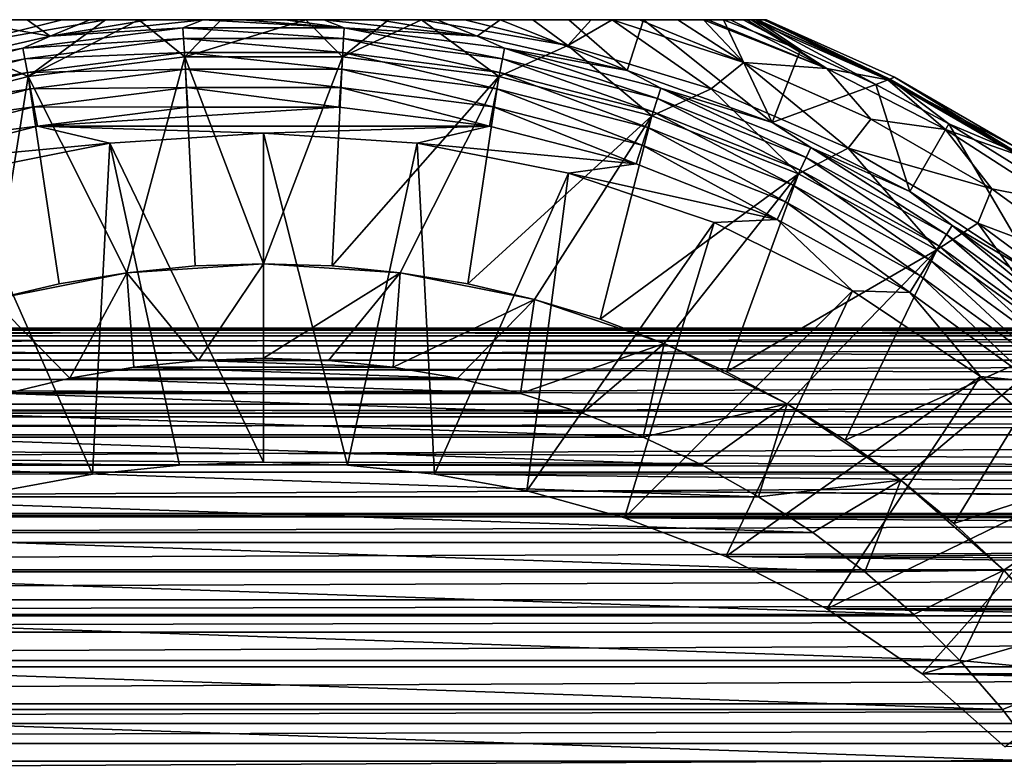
# Model space of a CAD drawing. Header units: metres. Extents: x -109 to 109, y -108 to 40.
# Tile 116 of 216: x -4 to 12, y -32 to -20. Entities that reach past the tile are written whole.
import ezdxf

# ---------------------------------------------------------------- set-up
doc = ezdxf.new("R2010")
doc.units = ezdxf.units.M
doc.layers.add('solid_K_24_42_18_000C86_XXX', color=7, linetype='CONTINUOUS')

msp = doc.modelspace()

# ---------------------------------------------------------------- linework, layer by layer
at = {"layer": 'solid_K_24_42_18_000C86_XXX'}
for points in [[(-7.98436, -20.5, -62.825005), (7.98436, -20.5, -62.825005), (7.951397, -20.5, -63.233582)], [(-7.98436, -20.5, -52.646069), (7.98436, -20.5, -62.825005), (-7.98436, -20.5, -62.825005)], [(7.98436, -20.5, -52.646069), (7.98436, -20.5, -62.825005), (-7.98436, -20.5, -52.646069)], [(-7.951398, -20.5, -63.23357), (-7.98436, -20.5, -62.825005), (7.951397, -20.5, -63.233582)], [(7.98436, -20.5, -52.646069), (-7.98436, -20.5, -52.646069), (-7.945358, -20.5, -52.201653)], [(-7.951398, -20.5, -63.23357), (7.951397, -20.5, -63.233582), (7.850444, -20.5, -63.645241)], [(-7.951398, -20.5, -63.23357), (7.850444, -20.5, -63.645241), (-7.850445, -20.5, -63.645237)], [(7.945358, -20.5, -52.201653), (-7.945358, -20.5, -52.201653), (-7.825576, -20.5, -51.753395)], [(7.945358, -20.5, -52.201653), (7.98436, -20.5, -52.646069), (-7.945358, -20.5, -52.201653)], [(-7.850445, -20.5, -63.645237), (7.850444, -20.5, -63.645241), (7.744191, -20.5, -63.91909)], [(-7.850445, -20.5, -63.645237), (7.744191, -20.5, -63.91909), (-7.74419, -20.5, -63.91909)], [(7.825576, -20.5, -51.753395), (-7.825576, -20.5, -51.753395), (-7.818035, -20.5, -51.732662)], [(7.825576, -20.5, -51.753395), (7.945358, -20.5, -52.201653), (-7.825576, -20.5, -51.753395)], [(7.818035, -20.5, -51.732662), (-7.818035, -20.5, -51.732662), (-7.616096, -20.5, -51.298035)], [(7.818035, -20.5, -51.732662), (7.825576, -20.5, -51.753395), (-7.818035, -20.5, -51.732662)], [(-7.74419, -20.5, -63.91909), (7.744191, -20.5, -63.91909), (7.675124, -20.5, -64.062935)], [(-7.675122, -20.5, -64.062935), (-7.74419, -20.5, -63.91909), (7.675124, -20.5, -64.062935)], [(-7.675122, -20.5, -64.062935), (7.675124, -20.5, -64.062935), (7.415432, -20.5, -64.486526)], [(-7.415428, -20.5, -64.486534), (-7.675122, -20.5, -64.062935), (7.415432, -20.5, -64.486526)], [(7.616096, -20.5, -51.298035), (-7.616096, -20.5, -51.298035), (-7.30151, -20.5, -50.834335)], [(7.616096, -20.5, -51.298035), (7.818035, -20.5, -51.732662), (-7.616096, -20.5, -51.298035)], [(-7.415428, -20.5, -64.486534), (7.415432, -20.5, -64.486526), (7.05649, -20.5, -64.915939)], [(-7.415428, -20.5, -64.486534), (7.05649, -20.5, -64.915939), (-7.056485, -20.5, -64.915939)], [(7.30151, -20.5, -50.834335), (7.616096, -20.5, -51.298035), (-7.30151, -20.5, -50.834335)], [(-6.03167, -20.5, -49.36911), (7.30151, -20.5, -50.834335), (-7.30151, -20.5, -50.834335)], [(-7.056485, -20.5, -64.915939), (7.05649, -20.5, -64.915939), (6.985104, -20.5, -64.988556)], [(-7.056485, -20.5, -64.915939), (6.985104, -20.5, -64.988556), (-6.985104, -20.5, -64.988556)], [(-6.985104, -20.5, -64.988556), (6.985104, -20.5, -64.988556), (6.580109, -20.5, -65.346626)], [(-6.58011, -20.5, -65.346626), (-6.985104, -20.5, -64.988556), (6.580109, -20.5, -65.346626)], [(-6.58011, -20.5, -65.346626), (6.580109, -20.5, -65.346626), (5.967062, -20.5, -65.769348)], [(-5.967086, -20.5, -65.769333), (-6.58011, -20.5, -65.346626), (5.967062, -20.5, -65.769348)], [(-6.03167, -20.5, -49.36911), (6.03168, -20.5, -49.369122), (7.30151, -20.5, -50.834335)], [(-6.03167, -20.5, -49.36911), (-4.848854, -20.5, -48.237701), (6.03168, -20.5, -49.369122)], [(-5.967086, -20.5, -65.769333), (5.967062, -20.5, -65.769348), (5.537982, -20.5, -66.007202)], [(-5.967086, -20.5, -65.769333), (5.537982, -20.5, -66.007202), (-5.537979, -20.5, -66.007202)], [(-4.848854, -20.5, -48.237701), (-5.772652, -21.306267, -46.209816), (-3.389097, -20.75943, -46.209816)], [(-5.537979, -20.5, -66.007202), (5.537982, -20.5, -66.007202), (5.202626, -20.5, -66.168602)], [(-5.202712, -20.5, -66.168564), (-5.537979, -20.5, -66.007202), (5.202626, -20.5, -66.168602)], [(-4.278291, -20.5, -66.525742), (-5.202712, -20.5, -66.168564), (5.202626, -20.5, -66.168602)], [(-4.848854, -20.5, -48.237701), (-3.389097, -20.75943, -46.209816), (-3.756423, -20.5, -47.400257)], [(-4.848854, -20.5, -48.237701), (4.848826, -20.5, -48.237679), (6.03168, -20.5, -49.369122)], [(-4.848854, -20.5, -48.237701), (-3.756423, -20.5, -47.400257), (4.848826, -20.5, -48.237679)], [(-4.832543, -20.911922, -66.942169), (-2.509937, -20.5, -66.953346), (-3.738211, -21.403618, -67.77475)], [(-3.197589, -20.5, -66.820038), (-2.509937, -20.5, -66.953346), (-4.832543, -20.911922, -66.942169)], [(-4.278291, -20.5, -66.525742), (-3.197589, -20.5, -66.820038), (-4.832543, -20.911922, -66.942169)], [(-4.278291, -20.5, -66.525742), (5.202626, -20.5, -66.168602), (4.278068, -20.5, -66.525818)], [(-4.278291, -20.5, -66.525742), (4.278068, -20.5, -66.525818), (-3.197589, -20.5, -66.820038)], [(-3.824525, -20.951136, -45.917889), (-1.281579, -20.629887, -45.917889), (-3.389097, -20.75943, -46.209816)], [(-1.270839, -20.800581, -45.654289), (-1.281579, -20.629887, -45.917889), (-3.824525, -20.951136, -45.917889)], [(-3.756423, -20.5, -47.400257), (-3.389097, -20.75943, -46.209816), (-2.756367, -20.5, -46.814617)], [(-3.756423, -20.5, -47.400257), (3.756318, -20.5, -47.400185), (4.848826, -20.5, -48.237679)], [(-3.756423, -20.5, -47.400257), (-2.756367, -20.5, -46.814617), (3.756318, -20.5, -47.400185)], [(-1.98205, -20.5, -67.030693), (-1.252655, -21.089619, -67.77475), (-3.738211, -21.403618, -67.77475)], [(-2.509937, -20.5, -66.953346), (-1.98205, -20.5, -67.030693), (-3.738211, -21.403618, -67.77475)], [(-1.281579, -20.629887, -45.917889), (-0.95742, -20.5, -46.209816), (-3.389097, -20.75943, -46.209816)], [(-1.832801, -20.5, -46.431576), (-3.389097, -20.75943, -46.209816), (-0.95742, -20.5, -46.209816)], [(-2.756367, -20.5, -46.814617), (-3.389097, -20.75943, -46.209816), (-1.832801, -20.5, -46.431576)], [(-3.197589, -20.5, -66.820038), (4.278068, -20.5, -66.525818), (3.197162, -20.5, -66.820137)], [(-3.197589, -20.5, -66.820038), (3.197162, -20.5, -66.820137), (2.509918, -20.5, -66.953354)], [(-3.197589, -20.5, -66.820038), (2.509918, -20.5, -66.953354), (-2.509937, -20.5, -66.953346)], [(-2.756367, -20.5, -46.814617), (2.756248, -20.5, -46.814556), (3.756318, -20.5, -47.400185)], [(-2.756367, -20.5, -46.814617), (-1.832801, -20.5, -46.431576), (2.756248, -20.5, -46.814556)], [(-2.509937, -20.5, -66.953346), (2.509918, -20.5, -66.953354), (1.98117, -20.5, -67.0308)], [(-2.509937, -20.5, -66.953346), (1.98117, -20.5, -67.0308), (-1.98205, -20.5, -67.030693)], [(-1.98205, -20.5, -67.030693), (-0.672642, -20.5, -67.14093), (-1.252655, -21.089619, -67.77475)], [(-1.98205, -20.5, -67.030693), (1.98117, -20.5, -67.0308), (-0.672642, -20.5, -67.14093)], [(-1.832801, -20.5, -46.431576), (-0.95742, -20.5, -46.209816), (1.832732, -20.5, -46.431553)], [(-1.832801, -20.5, -46.431576), (1.832732, -20.5, -46.431553), (2.756248, -20.5, -46.814556)], [(-1.281579, -20.629887, -45.917889), (1.281579, -20.629887, -45.917889), (-0.95742, -20.5, -46.209816)], [(1.27084, -20.800581, -45.654289), (1.281579, -20.629887, -45.917889), (-1.281579, -20.629887, -45.917889)], [(-1.270839, -20.800581, -45.654289), (1.27084, -20.800581, -45.654289), (-1.281579, -20.629887, -45.917889)], [(0.671031, -20.5, -67.140991), (1.252657, -21.089619, -67.77475), (-1.252655, -21.089619, -67.77475)], [(-0.672642, -20.5, -67.14093), (0.671031, -20.5, -67.140991), (-1.252655, -21.089619, -67.77475)], [(0.95742, -20.5, -46.209816), (-0.95742, -20.5, -46.209816), (-0.340565, -20.5, -46.143326)], [(1.281579, -20.629887, -45.917889), (-0.340565, -20.5, -46.143326), (-0.95742, -20.5, -46.209816)], [(1.832732, -20.5, -46.431553), (-0.95742, -20.5, -46.209816), (0.95742, -20.5, -46.209816)], [(-0.672642, -20.5, -67.14093), (1.98117, -20.5, -67.0308), (0.671031, -20.5, -67.140991)], [(0.95742, -20.5, -46.209816), (-0.340565, -20.5, -46.143326), (0.34091, -20.5, -46.143333)], [(1.281579, -20.629887, -45.917889), (0.34091, -20.5, -46.143333), (-0.340565, -20.5, -46.143326)], [(1.281579, -20.629887, -45.917889), (0.95742, -20.5, -46.209816), (0.34091, -20.5, -46.143333)], [(0.671031, -20.5, -67.140991), (1.98117, -20.5, -67.0308), (1.252657, -21.089619, -67.77475)], [(1.281579, -20.629887, -45.917889), (3.389097, -20.75943, -46.209816), (0.95742, -20.5, -46.209816)], [(1.832732, -20.5, -46.431553), (0.95742, -20.5, -46.209816), (3.389097, -20.75943, -46.209816)], [(2.509918, -20.5, -66.953354), (3.738214, -21.403618, -67.77475), (1.252657, -21.089619, -67.77475)], [(1.98117, -20.5, -67.0308), (2.509918, -20.5, -66.953354), (1.252657, -21.089619, -67.77475)], [(1.27084, -20.800581, -45.654289), (3.792478, -21.119137, -45.654289), (1.281579, -20.629887, -45.917889)], [(1.281579, -20.629887, -45.917889), (3.824526, -20.951136, -45.917889), (3.389097, -20.75943, -46.209816)], [(3.792478, -21.119137, -45.654289), (3.824526, -20.951136, -45.917889), (1.281579, -20.629887, -45.917889)], [(1.832732, -20.5, -46.431553), (3.389097, -20.75943, -46.209816), (2.756248, -20.5, -46.814556)], [(4.832469, -20.911905, -66.942169), (3.738214, -21.403618, -67.77475), (2.509918, -20.5, -66.953354)], [(4.832469, -20.911905, -66.942169), (2.509918, -20.5, -66.953354), (3.197162, -20.5, -66.820137)], [(2.756248, -20.5, -46.814556), (3.389097, -20.75943, -46.209816), (3.756318, -20.5, -47.400185)], [(4.832469, -20.911905, -66.942169), (3.197162, -20.5, -66.820137), (4.278068, -20.5, -66.525818)], [(3.756318, -20.5, -47.400185), (3.389097, -20.75943, -46.209816), (5.772652, -21.306267, -46.209816)], [(3.756318, -20.5, -47.400185), (5.772652, -21.306267, -46.209816), (4.848826, -20.5, -48.237679)], [(4.832469, -20.911905, -66.942169), (4.278068, -20.5, -66.525818), (5.202626, -20.5, -66.168602)], [(4.832469, -20.911905, -66.942169), (5.202626, -20.5, -66.168602), (5.537982, -20.5, -66.007202)], [(7.105735, -21.599154, -66.942169), (4.832469, -20.911905, -66.942169), (5.537982, -20.5, -66.007202)], [(4.848826, -20.5, -48.237679), (5.772652, -21.306267, -46.209816), (6.03168, -20.5, -49.369122)], [(7.623529, -21.179518, -66.004898), (5.537982, -20.5, -66.007202), (5.967062, -20.5, -65.769348)], [(7.105735, -21.599154, -66.942169), (5.537982, -20.5, -66.007202), (7.623529, -21.179518, -66.004898)], [(6.03168, -20.5, -49.369122), (5.772652, -21.306267, -46.209816), (8.074237, -22.132744, -46.209816)], [(7.623529, -21.179518, -66.004898), (5.967062, -20.5, -65.769348), (6.580109, -20.5, -65.346626)], [(6.03168, -20.5, -49.369122), (8.074237, -22.132744, -46.209816), (7.30151, -20.5, -50.834335)], [(7.623529, -21.179518, -66.004898), (6.580109, -20.5, -65.346626), (6.985104, -20.5, -64.988556)], [(8.945382, -21.276709, -64.989166), (6.985104, -20.5, -64.988556), (7.05649, -20.5, -64.915939)], [(7.623529, -21.179518, -66.004898), (6.985104, -20.5, -64.988556), (8.945382, -21.276709, -64.989166)], [(8.945382, -21.276709, -64.989166), (7.05649, -20.5, -64.915939), (7.415432, -20.5, -64.486526)], [(8.527224, -20.978798, -50.834335), (7.30151, -20.5, -50.834335), (8.074237, -22.132744, -46.209816)], [(8.527224, -20.978798, -50.834335), (7.616096, -20.5, -51.298035), (7.30151, -20.5, -50.834335)], [(8.945382, -21.276709, -64.989166), (7.415432, -20.5, -64.486526), (7.675124, -20.5, -64.062935)], [(8.527224, -20.978798, -50.834335), (7.818035, -20.5, -51.732662), (7.616096, -20.5, -51.298035)], [(8.945382, -21.276709, -64.989166), (7.675124, -20.5, -64.062935), (7.744191, -20.5, -63.91909)], [(9.911462, -21.455734, -63.920048), (7.744191, -20.5, -63.91909), (7.850444, -20.5, -63.645241)], [(8.945382, -21.276709, -64.989166), (7.744191, -20.5, -63.91909), (9.911462, -21.455734, -63.920048)], [(9.945827, -21.443693, -51.732384), (7.825576, -20.5, -51.753395), (7.818035, -20.5, -51.732662)], [(9.721756, -21.530806, -50.834335), (7.818035, -20.5, -51.732662), (8.527224, -20.978798, -50.834335)], [(9.945827, -21.443693, -51.732384), (7.818035, -20.5, -51.732662), (9.721756, -21.530806, -50.834335)], [(9.945827, -21.443693, -51.732384), (7.945358, -20.5, -52.201653), (7.825576, -20.5, -51.753395)], [(9.911462, -21.455734, -63.920048), (7.850444, -20.5, -63.645241), (7.951397, -20.5, -63.233582)], [(9.945827, -21.443693, -51.732384), (7.98436, -20.5, -52.646069), (7.945358, -20.5, -52.201653)], [(9.911462, -21.455734, -63.920048), (7.951397, -20.5, -63.233582), (7.98436, -20.5, -62.825005)], [(9.911462, -21.455734, -63.920048), (7.98436, -20.5, -62.825005), (10.019705, -21.41415, -62.825005)], [(10.019705, -21.41415, -52.646069), (10.019705, -21.41415, -62.825005), (7.98436, -20.5, -62.825005)], [(10.019705, -21.41415, -52.646069), (7.98436, -20.5, -62.825005), (7.98436, -20.5, -52.646069)], [(9.945827, -21.443693, -51.732384), (10.019705, -21.41415, -52.646069), (7.98436, -20.5, -52.646069)], [(-3.824525, -20.951136, -45.917889), (-3.389097, -20.75943, -46.209816), (-5.772652, -21.306267, -46.209816)], [(3.824526, -20.951136, -45.917889), (5.772652, -21.306267, -46.209816), (3.389097, -20.75943, -46.209816)], [(-4.832543, -20.911922, -66.942169), (-3.738211, -21.403618, -67.77475), (-6.164814, -22.026663, -67.77475)], [(-3.792477, -21.119137, -45.654289), (-1.270839, -20.800581, -45.654289), (-3.824525, -20.951136, -45.917889)], [(-1.256887, -21.022337, -45.432106), (-1.270839, -20.800581, -45.654289), (-3.792477, -21.119137, -45.654289)], [(1.256889, -21.022337, -45.432106), (1.27084, -20.800581, -45.654289), (-1.270839, -20.800581, -45.654289)], [(-1.256887, -21.022337, -45.432106), (1.256889, -21.022337, -45.432106), (-1.270839, -20.800581, -45.654289)], [(1.256889, -21.022337, -45.432106), (3.750843, -21.337397, -45.432106), (1.27084, -20.800581, -45.654289)], [(3.750843, -21.337397, -45.432106), (3.792478, -21.119137, -45.654289), (1.27084, -20.800581, -45.654289)], [(4.832469, -20.911905, -66.942169), (6.164816, -22.026665, -67.77475), (3.738214, -21.403618, -67.77475)], [(7.105735, -21.599154, -66.942169), (6.164816, -22.026665, -67.77475), (4.832469, -20.911905, -66.942169)], [(-6.307157, -21.588568, -45.917889), (-3.824525, -20.951136, -45.917889), (-5.772652, -21.306267, -46.209816)], [(-3.792477, -21.119137, -45.654289), (-3.824525, -20.951136, -45.917889), (-6.307157, -21.588568, -45.917889)], [(-3.750842, -21.337397, -45.432106), (-1.256887, -21.022337, -45.432106), (-3.792477, -21.119137, -45.654289)], [(-1.240335, -21.285423, -45.261086), (-1.256887, -21.022337, -45.432106), (-3.750842, -21.337397, -45.432106)], [(-3.738211, -21.403618, -67.77475), (-1.252655, -21.089619, -67.77475), (-2.170022, -24.517736, -71.099998)], [(-1.252655, -21.089619, -67.77475), (-1.087158, -24.411085, -71.099998), (-2.170022, -24.517736, -71.099998)], [(1.240337, -21.285423, -45.261086), (1.256889, -21.022337, -45.432106), (-1.256887, -21.022337, -45.432106)], [(-1.240335, -21.285423, -45.261086), (1.240337, -21.285423, -45.261086), (-1.256887, -21.022337, -45.432106)], [(-1.252655, -21.089619, -67.77475), (0, -24.3755, -71.099998), (-1.087158, -24.411085, -71.099998)], [(-1.252655, -21.089619, -67.77475), (1.252657, -21.089619, -67.77475), (0, -24.3755, -71.099998)], [(1.252657, -21.089619, -67.77475), (1.087158, -24.411085, -71.099998), (0, -24.3755, -71.099998)], [(1.252657, -21.089619, -67.77475), (3.738214, -21.403618, -67.77475), (1.087158, -24.411085, -71.099998)], [(1.240337, -21.285423, -45.261086), (3.701448, -21.596334, -45.261086), (1.256889, -21.022337, -45.432106)], [(3.701448, -21.596334, -45.261086), (3.750843, -21.337397, -45.432106), (1.256889, -21.022337, -45.432106)], [(3.792478, -21.119137, -45.654289), (6.254306, -21.751228, -45.654289), (3.824526, -20.951136, -45.917889)], [(3.824526, -20.951136, -45.917889), (6.307157, -21.588568, -45.917889), (5.772652, -21.306267, -46.209816)], [(6.254306, -21.751228, -45.654289), (6.307157, -21.588568, -45.917889), (3.824526, -20.951136, -45.917889)], [(9.721756, -21.530806, -50.834335), (8.527224, -20.978798, -50.834335), (8.074237, -22.132744, -46.209816)], [(-6.254305, -21.751226, -45.654289), (-3.792477, -21.119137, -45.654289), (-6.307157, -21.588568, -45.917889)], [(-3.750842, -21.337397, -45.432106), (-3.792477, -21.119137, -45.654289), (-6.254305, -21.751226, -45.654289)], [(3.750843, -21.337397, -45.432106), (6.185644, -21.962547, -45.432106), (3.792478, -21.119137, -45.654289)], [(6.185644, -21.962547, -45.432106), (6.254306, -21.751228, -45.654289), (3.792478, -21.119137, -45.654289)], [(9.28512, -22.542728, -66.942169), (7.105735, -21.599154, -66.942169), (7.623529, -21.179518, -66.004898)], [(9.645168, -22.080687, -66.004898), (7.623529, -21.179518, -66.004898), (8.945382, -21.276709, -64.989166)], [(9.28512, -22.542728, -66.942169), (7.623529, -21.179518, -66.004898), (9.645168, -22.080687, -66.004898)], [(-6.185643, -21.962547, -45.432106), (-3.750842, -21.337397, -45.432106), (-6.254305, -21.751226, -45.654289)], [(-3.701447, -21.596333, -45.261086), (-3.750842, -21.337397, -45.432106), (-6.185643, -21.962547, -45.432106)], [(-6.164814, -22.026663, -67.77475), (-3.738211, -21.403618, -67.77475), (-4.302684, -24.941952, -71.099998)], [(-3.738211, -21.403618, -67.77475), (-3.243383, -24.694956, -71.099998), (-4.302684, -24.941952, -71.099998)], [(-3.701447, -21.596333, -45.261086), (-1.240335, -21.285423, -45.261086), (-3.750842, -21.337397, -45.432106)], [(-3.738211, -21.403618, -67.77475), (-2.170022, -24.517736, -71.099998), (-3.243383, -24.694956, -71.099998)], [(-3.701447, -21.596333, -45.261086), (-1.22191, -21.578295, -45.148735), (-1.240335, -21.285423, -45.261086)], [(-1.240335, -21.285423, -45.261086), (-1.22191, -21.578295, -45.148735), (1.221911, -21.578295, -45.148735)], [(-1.240335, -21.285423, -45.261086), (1.221911, -21.578295, -45.148735), (1.240337, -21.285423, -45.261086)], [(3.738214, -21.403618, -67.77475), (2.170022, -24.517736, -71.099998), (1.087158, -24.411085, -71.099998)], [(1.240337, -21.285423, -45.261086), (1.221911, -21.578295, -45.148735), (3.646461, -21.884588, -45.148735)], [(1.240337, -21.285423, -45.261086), (3.646461, -21.884588, -45.148735), (3.701448, -21.596334, -45.261086)], [(3.738214, -21.403618, -67.77475), (3.243383, -24.694956, -71.099998), (2.170022, -24.517736, -71.099998)], [(3.738214, -21.403618, -67.77475), (6.164816, -22.026665, -67.77475), (3.243383, -24.694956, -71.099998)], [(3.701448, -21.596334, -45.261086), (6.104185, -22.213251, -45.261086), (3.750843, -21.337397, -45.432106)], [(6.104185, -22.213251, -45.261086), (6.185644, -21.962547, -45.432106), (3.750843, -21.337397, -45.432106)], [(6.307157, -21.588568, -45.917889), (8.074237, -22.132744, -46.209816), (5.772652, -21.306267, -46.209816)], [(10.828595, -22.244478, -64.989166), (8.945382, -21.276709, -64.989166), (9.911462, -21.455734, -63.920048)], [(9.645168, -22.080687, -66.004898), (8.945382, -21.276709, -64.989166), (10.828595, -22.244478, -64.989166)], [(9.911462, -21.455734, -63.920048), (10.019705, -21.41415, -62.825005), (11.951991, -22.529757, -62.825005)], [(11.963345, -22.608507, -51.732384), (10.019705, -21.41415, -52.646069), (9.945827, -21.443693, -51.732384)], [(11.951991, -22.529757, -52.646069), (11.951991, -22.529757, -62.825005), (10.019705, -21.41415, -62.825005)], [(10.019705, -21.41415, -52.646069), (11.951991, -22.529757, -52.646069), (10.019705, -21.41415, -62.825005)], [(11.963345, -22.608507, -51.732384), (11.951991, -22.529757, -52.646069), (10.019705, -21.41415, -52.646069)], [(9.721756, -21.530806, -50.834335), (8.074237, -22.132744, -46.209816), (10.261172, -23.227127, -46.209816)], [(9.945827, -21.443693, -51.732384), (9.721756, -21.530806, -50.834335), (10.88074, -22.154005, -50.834335)], [(10.88074, -22.154005, -50.834335), (9.721756, -21.530806, -50.834335), (10.261172, -23.227127, -46.209816)], [(11.970062, -22.644264, -63.920048), (9.911462, -21.455734, -63.920048), (11.951991, -22.529757, -62.825005)], [(10.828595, -22.244478, -64.989166), (9.911462, -21.455734, -63.920048), (11.970062, -22.644264, -63.920048)], [(11.963345, -22.608507, -51.732384), (9.945827, -21.443693, -51.732384), (10.88074, -22.154005, -50.834335)], [(-6.104184, -22.213251, -45.261086), (-3.701447, -21.596333, -45.261086), (-6.185643, -21.962547, -45.432106)], [(-6.104184, -22.213251, -45.261086), (-3.64646, -21.884586, -45.148735), (-3.701447, -21.596333, -45.261086)], [(-3.701447, -21.596333, -45.261086), (-3.64646, -21.884586, -45.148735), (-1.22191, -21.578295, -45.148735)], [(-1.202747, -21.887829, -45.099998), (-1.22191, -21.578295, -45.148735), (-3.64646, -21.884586, -45.148735)], [(1.202747, -21.887829, -45.099998), (1.221911, -21.578295, -45.148735), (-1.22191, -21.578295, -45.148735)], [(-1.202747, -21.887829, -45.099998), (1.202747, -21.887829, -45.099998), (-1.22191, -21.578295, -45.148735)], [(1.202747, -21.887829, -45.099998), (3.587973, -22.18914, -45.099998), (1.221911, -21.578295, -45.148735)], [(3.587973, -22.18914, -45.099998), (3.646461, -21.884588, -45.148735), (1.221911, -21.578295, -45.148735)], [(3.701448, -21.596334, -45.261086), (3.646461, -21.884588, -45.148735), (6.013504, -22.49234, -45.148735)], [(3.701448, -21.596334, -45.261086), (6.013504, -22.49234, -45.148735), (6.104185, -22.213251, -45.261086)], [(7.105735, -21.599154, -66.942169), (8.494196, -22.948933, -67.77475), (6.164816, -22.026665, -67.77475)], [(6.254306, -21.751228, -45.654289), (8.617499, -22.686882, -45.654289), (6.307157, -21.588568, -45.917889)], [(6.307157, -21.588568, -45.917889), (8.690321, -22.532129, -45.917889), (8.074237, -22.132744, -46.209816)], [(8.617499, -22.686882, -45.654289), (8.690321, -22.532129, -45.917889), (6.307157, -21.588568, -45.917889)], [(9.28512, -22.542728, -66.942169), (8.494196, -22.948933, -67.77475), (7.105735, -21.599154, -66.942169)], [(-6.104184, -22.213251, -45.261086), (-6.013503, -22.49234, -45.148735), (-3.64646, -21.884586, -45.148735)], [(-3.587973, -22.18914, -45.099998), (-3.64646, -21.884586, -45.148735), (-6.013503, -22.49234, -45.148735)], [(-3.587973, -22.18914, -45.099998), (-1.202747, -21.887829, -45.099998), (-3.64646, -21.884586, -45.148735)], [(-3.587973, -22.18914, -45.099998), (3.587973, -22.18914, -45.099998), (1.202747, -21.887829, -45.099998)], [(-3.587973, -22.18914, -45.099998), (1.202747, -21.887829, -45.099998), (-1.202747, -21.887829, -45.099998)], [(3.587973, -22.18914, -45.099998), (5.917829, -22.787336, -45.099998), (3.646461, -21.884588, -45.148735)], [(5.917829, -22.787336, -45.099998), (6.013504, -22.49234, -45.148735), (3.646461, -21.884588, -45.148735)], [(6.185644, -21.962547, -45.432106), (8.522894, -22.88793, -45.432106), (6.254306, -21.751228, -45.654289)], [(8.522894, -22.88793, -45.432106), (8.617499, -22.686882, -45.654289), (6.254306, -21.751228, -45.654289)], [(6.164816, -22.026665, -67.77475), (4.302684, -24.941952, -71.099998), (3.243383, -24.694956, -71.099998)], [(6.164816, -22.026665, -67.77475), (5.343613, -25.257706, -71.099998), (4.302684, -24.941952, -71.099998)], [(6.164816, -22.026665, -67.77475), (8.494196, -22.948933, -67.77475), (5.343613, -25.257706, -71.099998)], [(6.104185, -22.213251, -45.261086), (8.410656, -23.126448, -45.261086), (6.185644, -21.962547, -45.432106)], [(8.410656, -23.126448, -45.261086), (8.522894, -22.88793, -45.432106), (6.185644, -21.962547, -45.432106)], [(-5.917829, -22.787336, -45.099998), (-3.587973, -22.18914, -45.099998), (-6.013503, -22.49234, -45.148735)], [(-5.917829, -22.787336, -45.099998), (-2.440836, -22.460007, -45.099998), (-3.587973, -22.18914, -45.099998)], [(-3.587973, -22.18914, -45.099998), (-2.440836, -22.460007, -45.099998), (0, -22.299999, -45.099998)], [(-3.587973, -22.18914, -45.099998), (0, -22.299999, -45.099998), (3.587973, -22.18914, -45.099998)], [(3.587973, -22.18914, -45.099998), (0, -22.299999, -45.099998), (2.440836, -22.460007, -45.099998)], [(3.587973, -22.18914, -45.099998), (2.440836, -22.460007, -45.099998), (5.917829, -22.787336, -45.099998)], [(8.690321, -22.532129, -45.917889), (10.261172, -23.227127, -46.209816), (8.074237, -22.132744, -46.209816)], [(9.28512, -22.542728, -66.942169), (9.645168, -22.080687, -66.004898), (11.562027, -23.187386, -66.004898)], [(11.562027, -23.187386, -66.004898), (9.645168, -22.080687, -66.004898), (10.828595, -22.244478, -64.989166)], [(10.88074, -22.154005, -50.834335), (10.261172, -23.227127, -46.209816), (12.302404, -24.573877, -46.209816)], [(11.999938, -22.846115, -50.834335), (10.88074, -22.154005, -50.834335), (12.302404, -24.573877, -46.209816)], [(11.963345, -22.608507, -51.732384), (10.88074, -22.154005, -50.834335), (11.999938, -22.846115, -50.834335)], [(-2.44085, -22.459982, -27.37269), (-0.000633, -27.527281, -7.864213), (0, -22.299999, -27.37269)], [(-2.44085, -22.459982, -27.37269), (0, -22.299999, -27.37269), (-2.440836, -22.460007, -45.099998)], [(0, -22.299999, -27.37269), (0, -22.299999, -45.099998), (-2.440836, -22.460007, -45.099998)], [(0, -22.299999, -27.37269), (-0.000633, -27.527281, -7.864213), (1.333068, -27.572657, -7.941438)], [(0, -22.299999, -27.37269), (1.333068, -27.572657, -7.941438), (2.44085, -22.459982, -27.37269)], [(2.44085, -22.459982, -27.37269), (2.440836, -22.460007, -45.099998), (0, -22.299999, -45.099998)], [(0, -22.299999, -27.37269), (2.44085, -22.459982, -27.37269), (0, -22.299999, -45.099998)], [(6.104185, -22.213251, -45.261086), (6.013504, -22.49234, -45.148735), (8.28571, -23.391972, -45.148735)], [(6.104185, -22.213251, -45.261086), (8.28571, -23.391972, -45.148735), (8.410656, -23.126448, -45.261086)], [(12.608306, -23.391516, -64.989166), (10.828595, -22.244478, -64.989166), (11.970062, -22.644264, -63.920048)], [(11.562027, -23.187386, -66.004898), (10.828595, -22.244478, -64.989166), (12.608306, -23.391516, -64.989166)], [(-5.917829, -22.787336, -45.099998), (-4.839916, -22.937187, -45.099998), (-2.440836, -22.460007, -45.099998)], [(-4.839984, -22.937206, -27.37269), (-2.717675, -27.717482, -8.181365), (-2.44085, -22.459982, -27.37269)], [(-4.839984, -22.937206, -27.37269), (-2.44085, -22.459982, -27.37269), (-4.839916, -22.937187, -45.099998)], [(-2.44085, -22.459982, -27.37269), (-2.440836, -22.460007, -45.099998), (-4.839916, -22.937187, -45.099998)], [(-2.44085, -22.459982, -27.37269), (-2.717675, -27.717482, -8.181365), (-1.334572, -27.572758, -7.941611)], [(-2.44085, -22.459982, -27.37269), (-1.334572, -27.572758, -7.941611), (-0.000633, -27.527281, -7.864213)], [(2.44085, -22.459982, -27.37269), (1.333068, -27.572657, -7.941438), (2.715964, -27.717237, -8.180968)], [(2.44085, -22.459982, -27.37269), (4.839984, -22.937206, -27.37269), (2.440836, -22.460007, -45.099998)], [(4.839984, -22.937206, -27.37269), (4.839916, -22.937187, -45.099998), (2.440836, -22.460007, -45.099998)], [(5.917829, -22.787336, -45.099998), (2.440836, -22.460007, -45.099998), (4.839916, -22.937187, -45.099998)], [(2.44085, -22.459982, -27.37269), (2.715964, -27.717237, -8.180968), (4.839984, -22.937206, -27.37269)], [(5.917829, -22.787336, -45.099998), (8.153512, -23.672487, -45.099998), (6.013504, -22.49234, -45.148735)], [(8.153512, -23.672487, -45.099998), (8.28571, -23.391972, -45.148735), (6.013504, -22.49234, -45.148735)], [(9.28512, -22.542728, -66.942169), (10.689617, -24.155876, -67.77475), (8.494196, -22.948933, -67.77475)], [(8.617499, -22.686882, -45.654289), (10.84479, -23.911346, -45.654289), (8.690321, -22.532129, -45.917889)], [(8.690321, -22.532129, -45.917889), (10.936434, -23.766939, -45.917889), (10.261172, -23.227127, -46.209816)], [(10.84479, -23.911346, -45.654289), (10.936434, -23.766939, -45.917889), (8.690321, -22.532129, -45.917889)], [(11.341828, -23.730164, -66.942169), (10.689617, -24.155876, -67.77475), (9.28512, -22.542728, -66.942169)], [(11.341828, -23.730164, -66.942169), (9.28512, -22.542728, -66.942169), (11.562027, -23.187386, -66.004898)], [(5.917829, -22.787336, -45.099998), (4.839916, -22.937187, -45.099998), (8.153512, -23.672487, -45.099998)], [(8.522894, -22.88793, -45.432106), (10.725733, -24.098951, -45.432106), (8.617499, -22.686882, -45.654289)], [(10.725733, -24.098951, -45.432106), (10.84479, -23.911346, -45.654289), (8.617499, -22.686882, -45.654289)], [(-4.839984, -22.937206, -27.37269), (-4.182691, -27.985386, -8.601151), (-2.717675, -27.717482, -8.181365)], [(4.839984, -22.937206, -27.37269), (2.715964, -27.717237, -8.180968), (4.180992, -27.985003, -8.600571)], [(4.839984, -22.937206, -27.37269), (4.180992, -27.985003, -8.600571), (7.156201, -23.723461, -27.37269)], [(7.156201, -23.723461, -27.37269), (7.15617, -23.723476, -45.099998), (4.839916, -22.937187, -45.099998)], [(8.153512, -23.672487, -45.099998), (4.839916, -22.937187, -45.099998), (7.15617, -23.723476, -45.099998)], [(4.839984, -22.937206, -27.37269), (7.156201, -23.723461, -27.37269), (4.839916, -22.937187, -45.099998)], [(8.494196, -22.948933, -67.77475), (6.362073, -25.641027, -71.099998), (5.343613, -25.257706, -71.099998)], [(8.494196, -22.948933, -67.77475), (7.352889, -26.08997, -71.099998), (6.362073, -25.641027, -71.099998)], [(8.494196, -22.948933, -67.77475), (10.689617, -24.155876, -67.77475), (7.352889, -26.08997, -71.099998)], [(8.410656, -23.126448, -45.261086), (10.584485, -24.321522, -45.261086), (8.522894, -22.88793, -45.432106)], [(10.584485, -24.321522, -45.261086), (10.725733, -24.098951, -45.432106), (8.522894, -22.88793, -45.432106)], [(8.410656, -23.126448, -45.261086), (8.28571, -23.391972, -45.148735), (10.427246, -24.56929, -45.148735)], [(8.410656, -23.126448, -45.261086), (10.427246, -24.56929, -45.148735), (10.584485, -24.321522, -45.261086)], [(10.936434, -23.766939, -45.917889), (12.302404, -24.573877, -46.209816), (10.261172, -23.227127, -46.209816)], [(11.341828, -23.730164, -66.942169), (11.562027, -23.187386, -66.004898), (13.353281, -24.487593, -66.004898)], [(13.353281, -24.487593, -66.004898), (11.562027, -23.187386, -66.004898), (12.608306, -23.391516, -64.989166)], [(8.153512, -23.672487, -45.099998), (10.261046, -24.831114, -45.099998), (8.28571, -23.391972, -45.148735)], [(10.261046, -24.831114, -45.099998), (10.427246, -24.56929, -45.148735), (8.28571, -23.391972, -45.148735)], [(7.156201, -23.723461, -27.37269), (4.180992, -27.985003, -8.600571), (5.73263, -28.409878, -9.211343)], [(7.156201, -23.723461, -27.37269), (5.73263, -28.409878, -9.211343), (9.350054, -24.805355, -27.37269)], [(8.153512, -23.672487, -45.099998), (7.15617, -23.723476, -45.099998), (9.35, -24.805325, -45.099998)], [(7.156201, -23.723461, -27.37269), (9.350054, -24.805355, -27.37269), (7.15617, -23.723476, -45.099998)], [(9.350054, -24.805355, -27.37269), (9.35, -24.805325, -45.099998), (7.15617, -23.723476, -45.099998)], [(8.153512, -23.672487, -45.099998), (9.35, -24.805325, -45.099998), (10.261046, -24.831114, -45.099998)], [(11.341828, -23.730164, -66.942169), (12.716456, -25.628462, -67.77475), (10.689617, -24.155876, -67.77475)], [(13.248688, -25.145769, -66.942169), (12.716456, -25.628462, -67.77475), (11.341828, -23.730164, -66.942169)], [(13.248688, -25.145769, -66.942169), (11.341828, -23.730164, -66.942169), (13.353281, -24.487593, -66.004898)], [(10.725733, -24.098951, -45.432106), (12.75942, -25.576511, -45.432106), (10.84479, -23.911346, -45.654289)], [(10.84479, -23.911346, -45.654289), (12.901052, -25.405308, -45.654289), (10.936434, -23.766939, -45.917889)], [(12.75942, -25.576511, -45.432106), (12.901052, -25.405308, -45.654289), (10.84479, -23.911346, -45.654289)], [(10.936434, -23.766939, -45.917889), (13.010072, -25.273525, -45.917889), (12.302404, -24.573877, -46.209816)], [(12.901052, -25.405308, -45.654289), (13.010072, -25.273525, -45.917889), (10.936434, -23.766939, -45.917889)], [(10.689617, -24.155876, -67.77475), (8.312165, -26.602713, -71.099998), (7.352889, -26.08997, -71.099998)], [(10.689617, -24.155876, -67.77475), (9.235976, -27.177166, -71.099998), (8.312165, -26.602713, -71.099998)], [(10.689617, -24.155876, -67.77475), (12.716456, -25.628462, -67.77475), (9.235976, -27.177166, -71.099998)], [(10.584485, -24.321522, -45.261086), (12.591392, -25.779623, -45.261086), (10.725733, -24.098951, -45.432106)], [(12.591392, -25.779623, -45.261086), (12.75942, -25.576511, -45.432106), (10.725733, -24.098951, -45.432106)], [(-0.000001, -24.3755, -80.600006), (-1.032159, -25.910767, -82.099998), (-2.169835, -24.517712, -80.600006)], [(-2.169835, -24.517712, -80.600006), (-1.087158, -24.411085, -71.099998), (0, -24.3755, -71.099998)], [(-0.000001, -24.3755, -80.600006), (-2.169835, -24.517712, -80.600006), (0, -24.3755, -71.099998)], [(-0.000001, -24.3755, -80.600006), (-0.000001, -25.875494, -82.099998), (-1.032159, -25.910767, -82.099998)], [(2.169834, -24.517712, -80.600006), (-0.000001, -25.875494, -82.099998), (-0.000001, -24.3755, -80.600006)], [(-0.000001, -24.3755, -80.600006), (0, -24.3755, -71.099998), (1.087158, -24.411085, -71.099998)], [(2.169834, -24.517712, -80.600006), (-0.000001, -24.3755, -80.600006), (1.087158, -24.411085, -71.099998)], [(10.584485, -24.321522, -45.261086), (10.427246, -24.56929, -45.148735), (12.404338, -26.005732, -45.148735)], [(10.584485, -24.321522, -45.261086), (12.404338, -26.005732, -45.148735), (12.591392, -25.779623, -45.261086)], [(-2.169835, -24.517712, -80.600006), (-3.07715, -26.191839, -82.099998), (-4.302827, -24.94199, -80.600006)], [(-2.169835, -24.517712, -80.600006), (-4.302827, -24.94199, -80.600006), (-2.170022, -24.517736, -71.099998)], [(-4.302827, -24.94199, -80.600006), (-3.243383, -24.694956, -71.099998), (-2.170022, -24.517736, -71.099998)], [(-2.169835, -24.517712, -80.600006), (-2.059449, -26.016401, -82.099998), (-3.07715, -26.191839, -82.099998)], [(-2.169835, -24.517712, -80.600006), (-2.170022, -24.517736, -71.099998), (-1.087158, -24.411085, -71.099998)], [(-2.169835, -24.517712, -80.600006), (-1.032159, -25.910767, -82.099998), (-2.059449, -26.016401, -82.099998)], [(2.169834, -24.517712, -80.600006), (1.032157, -25.910767, -82.099998), (-0.000001, -25.875494, -82.099998)], [(2.169834, -24.517712, -80.600006), (2.059447, -26.016401, -82.099998), (1.032157, -25.910767, -82.099998)], [(2.169834, -24.517712, -80.600006), (1.087158, -24.411085, -71.099998), (2.170022, -24.517736, -71.099998)], [(4.302824, -24.94199, -80.600006), (2.059447, -26.016401, -82.099998), (2.169834, -24.517712, -80.600006)], [(2.169834, -24.517712, -80.600006), (2.170022, -24.517736, -71.099998), (3.243383, -24.694956, -71.099998)], [(2.169834, -24.517712, -80.600006), (3.243383, -24.694956, -71.099998), (4.302684, -24.941952, -71.099998)], [(4.302824, -24.94199, -80.600006), (2.169834, -24.517712, -80.600006), (4.302684, -24.941952, -71.099998)], [(-4.302827, -24.94199, -80.600006), (-4.302684, -24.941952, -71.099998), (-3.243383, -24.694956, -71.099998)], [(10.261046, -24.831114, -45.099998), (12.206895, -26.244864, -45.099998), (10.427246, -24.56929, -45.148735)], [(12.206895, -26.244864, -45.099998), (12.404338, -26.005732, -45.148735), (10.427246, -24.56929, -45.148735)], [(9.350054, -24.805355, -27.37269), (5.73263, -28.409878, -9.211343), (7.341867, -29.026724, -10.000034)], [(9.350054, -24.805355, -27.37269), (7.341867, -29.026724, -10.000034), (11.38385, -26.164301, -27.37269)], [(11.38385, -26.164301, -27.37269), (11.383823, -26.164312, -45.099998), (9.35, -24.805325, -45.099998)], [(10.261046, -24.831114, -45.099998), (9.35, -24.805325, -45.099998), (11.383823, -26.164312, -45.099998)], [(9.350054, -24.805355, -27.37269), (11.38385, -26.164301, -27.37269), (9.35, -24.805325, -45.099998)], [(10.261046, -24.831114, -45.099998), (11.383823, -26.164312, -45.099998), (12.206895, -26.244864, -45.099998)], [(-4.302827, -24.94199, -80.600006), (-3.07715, -26.191839, -82.099998), (-4.080497, -26.436338, -82.099998)], [(4.302824, -24.94199, -80.600006), (3.077148, -26.191837, -82.099998), (2.059447, -26.016401, -82.099998)], [(4.302824, -24.94199, -80.600006), (4.080495, -26.436338, -82.099998), (3.077148, -26.191837, -82.099998)], [(6.361746, -25.640892, -80.600006), (4.080495, -26.436338, -82.099998), (4.302824, -24.94199, -80.600006)], [(4.302824, -24.94199, -80.600006), (4.302684, -24.941952, -71.099998), (5.343613, -25.257706, -71.099998)], [(6.361746, -25.640892, -80.600006), (4.302824, -24.94199, -80.600006), (5.343613, -25.257706, -71.099998)], [(6.361746, -25.640892, -80.600006), (5.343613, -25.257706, -71.099998), (6.362073, -25.641027, -71.099998)], [(-56.061127, -25.522043, -1.947519), (-55.939552, -25.429928, -0.965841), (56.061127, -25.522043, -1.947528)], [(-56.061012, -25.521969, 1.94694), (56.061012, -25.521969, 1.946933), (55.939556, -25.429913, 0.965601)], [(-55.939556, -25.429913, 0.965608), (-56.061012, -25.521969, 1.94694), (55.939556, -25.429913, 0.965601)], [(-55.939556, -25.429913, 0.965608), (55.939556, -25.429913, 0.965601), (55.900002, -25.4)], [(-55.900002, -25.4), (-55.939556, -25.429913, 0.965608), (55.900002, -25.4)], [(-55.939552, -25.429928, -0.965841), (-55.900002, -25.4), (55.939552, -25.429928, -0.965849)], [(-55.939552, -25.429928, -0.965841), (55.939552, -25.429928, -0.965849), (56.061127, -25.522043, -1.947528)], [(-55.900002, -25.4), (55.900002, -25.4), (55.939552, -25.429928, -0.965849)], [(-56.270256, -25.680433, -2.944636), (-56.061127, -25.522043, -1.947519), (56.27026, -25.680435, -2.944648)], [(-56.270023, -25.680248, 2.943672), (56.27002, -25.680246, 2.943662), (56.061012, -25.521969, 1.946933)], [(-56.061012, -25.521969, 1.94694), (-56.270023, -25.680248, 2.943672), (56.061012, -25.521969, 1.946933)], [(-56.061127, -25.522043, -1.947519), (56.061127, -25.522043, -1.947528), (56.27026, -25.680435, -2.944648)], [(6.361746, -25.640892, -80.600006), (5.065055, -26.748854, -82.099998), (4.080495, -26.436338, -82.099998)], [(6.361746, -25.640892, -80.600006), (6.02567, -27.127684, -82.099998), (5.065055, -26.748854, -82.099998)], [(8.312412, -26.602854, -80.600006), (6.02567, -27.127684, -82.099998), (6.361746, -25.640892, -80.600006)], [(6.361746, -25.640892, -80.600006), (6.362073, -25.641027, -71.099998), (7.352889, -26.08997, -71.099998)], [(6.361746, -25.640892, -80.600006), (7.352889, -26.08997, -71.099998), (8.312165, -26.602713, -71.099998)], [(8.312412, -26.602854, -80.600006), (6.361746, -25.640892, -80.600006), (8.312165, -26.602713, -71.099998)], [(12.716456, -25.628462, -67.77475), (10.120471, -27.810987, -71.099998), (9.235976, -27.177166, -71.099998)], [(12.716456, -25.628462, -67.77475), (10.961305, -28.501049, -71.099998), (10.120471, -27.810987, -71.099998)], [(12.716456, -25.628462, -67.77475), (14.542748, -27.343466, -67.77475), (10.961305, -28.501049, -71.099998)], [(-56.572842, -25.909622, -3.954808), (-56.270256, -25.680433, -2.944636), (56.572845, -25.909626, -3.954821)], [(-56.572403, -25.909302, 3.95358), (56.572399, -25.909298, 3.953568), (56.27002, -25.680246, 2.943662)], [(-56.270023, -25.680248, 2.943672), (-56.572403, -25.909302, 3.95358), (56.27002, -25.680246, 2.943662)], [(-56.270256, -25.680433, -2.944636), (56.27026, -25.680435, -2.944648), (56.572845, -25.909626, -3.954821)], [(-56.976128, -26.215046, -4.976458), (-56.572842, -25.909622, -3.954808), (56.976135, -26.21505, -4.97647)], [(-56.975529, -26.21459, 4.975101), (56.975525, -26.214586, 4.97509), (56.572399, -25.909298, 3.953568)], [(-56.572403, -25.909302, 3.95358), (-56.975529, -26.21459, 4.975101), (56.572399, -25.909298, 3.953568)], [(-56.572842, -25.909622, -3.954808), (56.572845, -25.909626, -3.954821), (56.976135, -26.21505, -4.97647)], [(-2.059449, -26.016401, -82.099998), (-1.032159, -25.910767, -82.099998), (2.059447, -26.016401, -82.099998)], [(-1.032159, -25.910767, -82.099998), (-0.000001, -25.875494, -82.099998), (1.032157, -25.910767, -82.099998)], [(-1.032159, -25.910767, -82.099998), (1.032157, -25.910767, -82.099998), (2.059447, -26.016401, -82.099998)], [(-3.07715, -26.191839, -82.099998), (-2.059449, -26.016401, -82.099998), (3.077148, -26.191837, -82.099998)], [(-2.059449, -26.016401, -82.099998), (2.059447, -26.016401, -82.099998), (3.077148, -26.191837, -82.099998)], [(-57.491512, -26.605406, -6.012959), (-56.976128, -26.215046, -4.976458), (57.491516, -26.605412, -6.012969)], [(-57.490692, -26.604786, 6.011471), (57.490685, -26.60478, 6.01146), (56.975525, -26.214586, 4.97509)], [(-56.975529, -26.21459, 4.975101), (-57.490692, -26.604786, 6.011471), (56.975525, -26.214586, 4.97509)], [(-56.976128, -26.215046, -4.976458), (56.976135, -26.21505, -4.97647), (57.491516, -26.605412, -6.012969)], [(-4.080497, -26.436338, -82.099998), (-3.07715, -26.191839, -82.099998), (4.080495, -26.436338, -82.099998)], [(-3.07715, -26.191839, -82.099998), (3.077148, -26.191837, -82.099998), (4.080495, -26.436338, -82.099998)], [(11.38385, -26.164301, -27.37269), (7.341867, -29.026724, -10.000034), (8.946525, -29.856466, -10.917035)], [(11.38385, -26.164301, -27.37269), (8.946525, -29.856466, -10.917035), (13.222897, -27.777103, -27.37269)], [(11.38385, -26.164301, -27.37269), (13.222897, -27.777103, -27.37269), (11.383823, -26.164312, -45.099998)], [(13.222897, -27.777103, -27.37269), (13.222897, -27.777103, -45.099998), (11.383823, -26.164312, -45.099998)], [(12.206895, -26.244864, -45.099998), (11.383823, -26.164312, -45.099998), (13.222897, -27.777103, -45.099998)], [(-5.065057, -26.748854, -82.099998), (-4.080497, -26.436338, -82.099998), (5.065055, -26.748854, -82.099998)], [(-4.080497, -26.436338, -82.099998), (4.080495, -26.436338, -82.099998), (5.065055, -26.748854, -82.099998)], [(-57.759354, -26.808001, 6.476662), (57.759354, -26.808001, 6.476664), (57.490685, -26.60478, 6.01146)], [(-57.490692, -26.604786, 6.011471), (-57.759354, -26.808001, 6.476662), (57.490685, -26.60478, 6.01146)], [(-57.7593, -26.807959, -6.47657), (-57.491512, -26.605406, -6.012959), (57.7593, -26.807959, -6.476568)], [(-57.491512, -26.605406, -6.012959), (57.491516, -26.605412, -6.012969), (57.7593, -26.807959, -6.476568)], [(8.312412, -26.602854, -80.600006), (6.958154, -27.571129, -82.099998), (6.02567, -27.127684, -82.099998)], [(8.312412, -26.602854, -80.600006), (7.858418, -28.077311, -82.099998), (6.958154, -27.571129, -82.099998)], [(10.120382, -27.810919, -80.600006), (7.858418, -28.077311, -82.099998), (8.312412, -26.602854, -80.600006)], [(8.312412, -26.602854, -80.600006), (8.312165, -26.602713, -71.099998), (9.235976, -27.177166, -71.099998)], [(10.120382, -27.810919, -80.600006), (8.312412, -26.602854, -80.600006), (9.235976, -27.177166, -71.099998)], [(-58.133579, -27.09156, -7.065078), (-57.7593, -26.807959, -6.47657), (58.133587, -27.091566, -7.065089)], [(-58.132423, -27.090689, 7.063359), (58.132416, -27.090683, 7.063348), (57.759354, -26.808001, 6.476664)], [(-57.759354, -26.808001, 6.476662), (-58.132423, -27.090689, 7.063359), (57.759354, -26.808001, 6.476664)], [(-57.7593, -26.807959, -6.47657), (57.7593, -26.807959, -6.476568), (58.133587, -27.091566, -7.065089)], [(-6.025672, -27.127684, -82.099998), (-5.065057, -26.748854, -82.099998), (6.02567, -27.127684, -82.099998)], [(-5.065057, -26.748854, -82.099998), (5.065055, -26.748854, -82.099998), (6.02567, -27.127684, -82.099998)], [(-58.917046, -27.684855, -8.128156), (-58.133579, -27.09156, -7.065078), (-1.334572, -27.572758, -7.941611)], [(-58.915543, -27.68372, 8.126295), (58.915535, -27.683712, 8.126284), (58.132416, -27.090683, 7.063348)], [(-58.132423, -27.090689, 7.063359), (-58.915543, -27.68372, 8.126295), (58.132416, -27.090683, 7.063348)], [(-58.133579, -27.09156, -7.065078), (-0.000633, -27.527281, -7.864213), (-1.334572, -27.572758, -7.941611)], [(-58.133579, -27.09156, -7.065078), (58.917053, -27.684862, -8.128166), (-0.000633, -27.527281, -7.864213)], [(-58.133579, -27.09156, -7.065078), (58.133587, -27.091566, -7.065089), (58.917053, -27.684862, -8.128166)], [(-6.958156, -27.571129, -82.099998), (-6.025672, -27.127684, -82.099998), (6.958154, -27.571129, -82.099998)], [(-6.025672, -27.127684, -82.099998), (6.02567, -27.127684, -82.099998), (6.958154, -27.571129, -82.099998)], [(10.120382, -27.810919, -80.600006), (9.235976, -27.177166, -71.099998), (10.120471, -27.810987, -71.099998)], [(14.542748, -27.343466, -67.77475), (11.755207, -29.244614, -71.099998), (10.961305, -28.501049, -71.099998)], [(14.542748, -27.343466, -67.77475), (12.498994, -30.038744, -71.099998), (11.755207, -29.244614, -71.099998)], [(-58.917046, -27.684855, -8.128156), (-1.334572, -27.572758, -7.941611), (-2.717675, -27.717482, -8.181365)], [(-7.85842, -28.077311, -82.099998), (-6.958156, -27.571129, -82.099998), (7.858418, -28.077311, -82.099998)], [(-6.958156, -27.571129, -82.099998), (6.958154, -27.571129, -82.099998), (7.858418, -28.077311, -82.099998)], [(58.917053, -27.684862, -8.128166), (1.333068, -27.572657, -7.941438), (-0.000633, -27.527281, -7.864213)], [(58.917053, -27.684862, -8.128166), (2.715964, -27.717237, -8.180968), (1.333068, -27.572657, -7.941438)], [(-59.787804, -28.344154, 9.120832), (59.787804, -28.344156, 9.120833), (58.915535, -27.683712, 8.126284)], [(-58.915543, -27.68372, 8.126295), (-59.787804, -28.344154, 9.120832), (58.915535, -27.683712, 8.126284)], [(-58.917046, -27.684855, -8.128156), (-2.717675, -27.717482, -8.181365), (-4.182691, -27.985386, -8.601151)], [(58.917053, -27.684862, -8.128166), (59.787666, -28.344053, -9.120692), (2.715964, -27.717237, -8.180968)], [(59.787666, -28.344053, -9.120692), (4.180992, -27.985003, -8.600571), (2.715964, -27.717237, -8.180968)], [(10.120382, -27.810919, -80.600006), (8.722199, -28.643911, -82.099998), (7.858418, -28.077311, -82.099998)], [(10.120382, -27.810919, -80.600006), (9.544939, -29.267807, -82.099998), (8.722199, -28.643911, -82.099998)], [(13.222897, -27.777103, -27.37269), (8.946525, -29.856466, -10.917035), (10.460492, -30.88876, -11.879513)], [(11.755356, -29.244762, -80.600006), (9.544939, -29.267807, -82.099998), (10.120382, -27.810919, -80.600006)], [(10.120382, -27.810919, -80.600006), (10.120471, -27.810987, -71.099998), (10.961305, -28.501049, -71.099998)], [(10.120382, -27.810919, -80.600006), (10.961305, -28.501049, -71.099998), (11.755207, -29.244614, -71.099998)], [(11.755356, -29.244762, -80.600006), (10.120382, -27.810919, -80.600006), (11.755207, -29.244614, -71.099998)], [(13.222897, -27.777103, -27.37269), (10.460492, -30.88876, -11.879513), (14.835699, -29.61615, -27.37269)], [(59.857697, -28.397135, -9.193899), (5.73263, -28.409878, -9.211343), (4.180992, -27.985003, -8.600571)], [(59.787666, -28.344053, -9.120692), (59.857697, -28.397135, -9.193899), (4.180992, -27.985003, -8.600571)], [(-8.722201, -28.643911, -82.099998), (-7.85842, -28.077311, -82.099998), (8.722199, -28.643911, -82.099998)], [(-7.85842, -28.077311, -82.099998), (7.858418, -28.077311, -82.099998), (8.722199, -28.643911, -82.099998)], [(-60.390209, -28.800386, 9.722626), (60.390202, -28.800381, 9.722616), (59.855961, -28.395815, 9.19209)], [(-59.855968, -28.395823, 9.1921), (-60.390209, -28.800386, 9.722626), (59.855961, -28.395815, 9.19209)], [(-59.787804, -28.344154, 9.120832), (-59.855968, -28.395823, 9.1921), (59.787804, -28.344156, 9.120833)], [(-59.855968, -28.395823, 9.1921), (59.855961, -28.395815, 9.19209), (59.787804, -28.344156, 9.120833)], [(59.857697, -28.397135, -9.193899), (60.391979, -28.801737, -9.724319), (5.73263, -28.409878, -9.211343)], [(60.391979, -28.801737, -9.724319), (7.341867, -29.026724, -10.000034), (5.73263, -28.409878, -9.211343)], [(-9.54494, -29.267809, -82.099998), (-8.722201, -28.643911, -82.099998), (9.544939, -29.267807, -82.099998)], [(-8.722201, -28.643911, -82.099998), (8.722199, -28.643911, -82.099998), (9.544939, -29.267807, -82.099998)], [(-60.970318, -29.239614, 10.249553), (60.97031, -29.239607, 10.249544), (60.390202, -28.800381, 9.722616)], [(-60.390209, -28.800386, 9.722626), (-60.970318, -29.239614, 10.249553), (60.390202, -28.800381, 9.722616)], [(60.391979, -28.801737, -9.724319), (60.972088, -29.240959, -10.251095), (7.341867, -29.026724, -10.000034)], [(61.59893, -29.715881, -10.771661), (8.946525, -29.856466, -10.917035), (7.341867, -29.026724, -10.000034)], [(60.972088, -29.240959, -10.251095), (61.59893, -29.715881, -10.771661), (7.341867, -29.026724, -10.000034)], [(-61.597198, -29.714577, 10.770294), (61.597191, -29.714571, 10.770287), (60.97031, -29.239607, 10.249544)], [(-60.970318, -29.239614, 10.249553), (-61.597198, -29.714577, 10.770294), (60.97031, -29.239607, 10.249544)], [(-10.323123, -29.946331, -82.099998), (-9.54494, -29.267809, -82.099998), (10.323122, -29.946329, -82.099998)], [(-9.54494, -29.267809, -82.099998), (9.544939, -29.267807, -82.099998), (10.323122, -29.946329, -82.099998)], [(11.755356, -29.244762, -80.600006), (10.323122, -29.946329, -82.099998), (9.544939, -29.267807, -82.099998)], [(11.755356, -29.244762, -80.600006), (11.053612, -30.676813, -82.099998), (10.323122, -29.946329, -82.099998)], [(13.189221, -30.879801, -80.600006), (11.053612, -30.676813, -82.099998), (11.755356, -29.244762, -80.600006)], [(11.755356, -29.244762, -80.600006), (11.755207, -29.244614, -71.099998), (12.498994, -30.038744, -71.099998)], [(11.755356, -29.244762, -80.600006), (12.498994, -30.038744, -71.099998), (13.189172, -30.879736, -71.099998)], [(13.189221, -30.879801, -80.600006), (11.755356, -29.244762, -80.600006), (13.189172, -30.879736, -71.099998)], [(14.835699, -29.61615, -27.37269), (10.460492, -30.88876, -11.879513), (11.769807, -32.046333, -12.774656)], [(-61.933197, -29.968805, 11.030536), (61.933197, -29.968805, 11.030537), (61.597191, -29.714571, 10.770287)], [(-61.597198, -29.714577, 10.770294), (-61.933197, -29.968805, 11.030536), (61.597191, -29.714571, 10.770287)], [(61.59893, -29.715881, -10.771661), (61.933182, -29.968788, -11.030519), (8.946525, -29.856466, -10.917035)], [(63.001511, -30.777958, -11.784307), (10.460492, -30.88876, -11.879513), (8.946525, -29.856466, -10.917035)], [(62.275467, -30.227985, -11.28378), (63.001511, -30.777958, -11.784307), (8.946525, -29.856466, -10.917035)], [(61.933182, -29.968788, -11.030519), (62.275467, -30.227985, -11.28378), (8.946525, -29.856466, -10.917035)], [(-62.273823, -30.22674, 11.282591), (62.273815, -30.226732, 11.282583), (61.933197, -29.968805, 11.030537)], [(-61.933197, -29.968805, 11.030536), (-62.273823, -30.22674, 11.282591), (61.933197, -29.968805, 11.030537)], [(-11.053613, -30.676815, -82.099998), (-10.323123, -29.946331, -82.099998), (11.053612, -30.676813, -82.099998)], [(-10.323123, -29.946331, -82.099998), (10.323122, -29.946329, -82.099998), (11.053612, -30.676813, -82.099998)], [(-62.999985, -30.776793, 11.783295), (62.999977, -30.776785, 11.783288), (62.273815, -30.226732, 11.282583)], [(-62.273823, -30.22674, 11.282591), (-62.999985, -30.776793, 11.783295), (62.273815, -30.226732, 11.282583)], [(-63.777729, -31.365555, 12.26937), (63.777718, -31.365547, 12.269364), (62.999977, -30.776785, 11.783288)], [(-62.999985, -30.776793, 11.783295), (-63.777729, -31.365555, 12.26937), (62.999977, -30.776785, 11.783288)], [(-11.732386, -31.455322, -82.099998), (-11.053613, -30.676815, -82.099998), (11.732385, -31.45532, -82.099998)], [(-11.053613, -30.676815, -82.099998), (11.053612, -30.676813, -82.099998), (11.732385, -31.45532, -82.099998)], [(63.001511, -30.777958, -11.784307), (63.779137, -31.366627, -12.270213), (10.460492, -30.88876, -11.879513)], [(13.189221, -30.879801, -80.600006), (11.732385, -31.45532, -82.099998), (11.053612, -30.676813, -82.099998)], [(64.607849, -31.994257, -12.737998), (11.769807, -32.046333, -12.774656), (10.460492, -30.88876, -11.879513)], [(64.190063, -31.677816, -12.508272), (64.607849, -31.994257, -12.737998), (10.460492, -30.88876, -11.879513)], [(63.779137, -31.366627, -12.270213), (64.190063, -31.677816, -12.508272), (10.460492, -30.88876, -11.879513)], [(13.189221, -30.879801, -80.600006), (12.356241, -32.277981, -82.099998), (11.732385, -31.45532, -82.099998)], [(-64.190079, -31.677824, 12.508279), (64.190079, -31.677824, 12.508279), (63.777718, -31.365547, 12.269364)], [(-63.777729, -31.365555, 12.26937), (-64.190079, -31.677824, 12.508279), (63.777718, -31.365547, 12.269364)], [(-12.356242, -32.277985, -82.099998), (-11.732386, -31.455322, -82.099998), (12.356241, -32.277981, -82.099998)], [(-11.732386, -31.455322, -82.099998), (11.732385, -31.45532, -82.099998), (12.356241, -32.277981, -82.099998)], [(-64.60656, -31.993286, 12.737311), (64.606552, -31.993279, 12.737307), (64.190079, -31.677824, 12.508279)], [(-64.190079, -31.677824, 12.508279), (-64.60656, -31.993286, 12.737311), (64.190079, -31.677824, 12.508279)], [(-65.486366, -32.659565, 13.183214), (65.486359, -32.659557, 13.18321), (64.606552, -31.993279, 12.737307)], [(-64.60656, -31.993286, 12.737311), (-65.486366, -32.659565, 13.183214), (64.606552, -31.993279, 12.737307)], [(-12.356242, -32.277985, -82.099998), (12.356241, -32.277981, -82.099998), (12.922539, -33.141342, -82.099998)]]:
    msp.add_3dface(points, dxfattribs=at)

doc.saveas('drawing.dxf')
